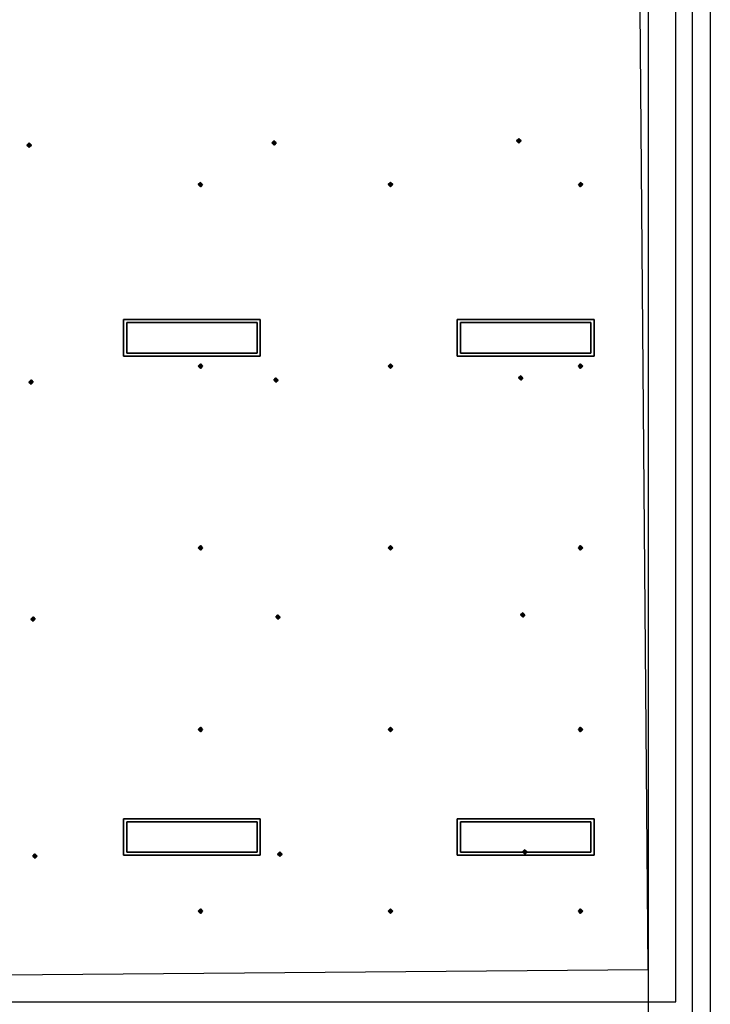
# Model space of a CAD drawing. Header units: inches. Extents: x 0.1 to 82.8, y 0.2 to 48.3.
# Tile 105 of 110: x 38 to 45.8, y 5.9 to 17.1. Entities that reach past the tile are written whole.
import ezdxf

# ---------------------------------------------------------------- set-up
doc = ezdxf.new("R2010")
doc.units = ezdxf.units.IN
doc.header["$MEASUREMENT"] = 0
for name, color, linetype, true_color in [('DLX_CALC', 3, 'Continuous', 0x00ff00), ('DLX_CONT', 7, 'Continuous', 0x969696), ('DLX_LUM 1', 7, 'Continuous', 0xffd400)]:
    doc.layers.add(name, color=color, linetype=linetype, true_color=true_color)

msp = doc.modelspace()

# ---------------------------------------------------------------- linework, layer by layer
at = {"layer": 'DLX_CALC'}
for points in [[(45.649, 5.713, 0), (45.649, 33.013, 0), (0.349, 33.013, 0), (0.349, 0.413, 0), (0.389, 0.413, 0), (0.389, 5.713, 0), (45.649, 5.713, 0)], [(45.145, 6.313, 0), (44.924, 33.013, 0)], [(45.457, 5.946, 0), (45.457, 32.646, 0)], [(45.149, 5.713, 0), (45.149, 32.513, 0)], [(0.849, 5.946, 0), (45.145, 6.313, 0)], [(30.407, 5.946, 0), (45.457, 5.946, 0)]]:
    msp.add_polyline3d(points, dxfattribs=at)
at = {"layer": 'DLX_CONT'}
for points in [[(45.849, 0.213, 0), (45.849, 33.213, 0)], [(45.649, 0.413, 0), (45.649, 33.013, 0)]]:
    msp.add_polyline3d(points, dxfattribs=at)
at = {"layer": 'DLX_LUM 1'}
for points in [[(39.212, 13.662, 0), (40.76, 13.662, 0)], [(40.76, 13.662, 0), (39.212, 13.662, 0)], [(39.212, 13.662, 0), (39.212, 13.662, 0)], [(39.212, 13.25, 0), (39.212, 13.662, 0)], [(39.212, 13.662, 0), (39.212, 13.662, 0)], [(39.212, 13.662, 0), (39.212, 13.25, 0)], [(40.76, 13.662, 0), (39.212, 13.662, 0)], [(39.212, 13.662, 0), (39.212, 13.25, 0)], [(39.212, 13.662, 0), (40.76, 13.662, 0)], [(39.212, 13.25, 0), (39.212, 13.662, 0)], [(40.724, 13.629, 0), (39.249, 13.629, 0)], [(39.249, 13.629, 0), (39.249, 13.284, 0)], [(39.249, 13.284, 0), (39.249, 13.629, 0)], [(39.249, 13.629, 0), (40.724, 13.629, 0)], [(40.724, 13.284, 0), (40.724, 13.629, 0)], [(40.724, 13.629, 0), (40.724, 13.284, 0)], [(40.76, 13.662, 0), (40.76, 13.662, 0)], [(40.76, 13.662, 0), (40.76, 13.25, 0)], [(40.76, 13.25, 0), (40.76, 13.662, 0)], [(40.76, 13.662, 0), (40.76, 13.662, 0)], [(40.76, 13.25, 0), (40.76, 13.662, 0)], [(40.76, 13.662, 0), (40.76, 13.25, 0)], [(42.987, 13.662, 0), (44.535, 13.662, 0)], [(44.535, 13.662, 0), (42.987, 13.662, 0)], [(42.987, 13.662, 0), (42.987, 13.662, 0)], [(42.987, 13.25, 0), (42.987, 13.662, 0)], [(42.987, 13.662, 0), (42.987, 13.662, 0)], [(42.987, 13.662, 0), (42.987, 13.25, 0)], [(44.535, 13.662, 0), (42.987, 13.662, 0)], [(42.987, 13.662, 0), (42.987, 13.25, 0)], [(42.987, 13.662, 0), (44.535, 13.662, 0)], [(42.987, 13.25, 0), (42.987, 13.662, 0)], [(44.499, 13.629, 0), (43.024, 13.629, 0)], [(43.024, 13.629, 0), (43.024, 13.284, 0)], [(43.024, 13.284, 0), (43.024, 13.629, 0)], [(43.024, 13.629, 0), (44.499, 13.629, 0)], [(44.499, 13.284, 0), (44.499, 13.629, 0)], [(44.499, 13.629, 0), (44.499, 13.284, 0)], [(44.535, 13.662, 0), (44.535, 13.662, 0)], [(44.535, 13.662, 0), (44.535, 13.25, 0)], [(44.535, 13.25, 0), (44.535, 13.662, 0)], [(44.535, 13.662, 0), (44.535, 13.662, 0)], [(44.535, 13.25, 0), (44.535, 13.662, 0)], [(44.535, 13.662, 0), (44.535, 13.25, 0)], [(40.76, 13.25, 0), (39.212, 13.25, 0)], [(39.212, 13.25, 0), (39.212, 13.25, 0)], [(39.212, 13.25, 0), (40.76, 13.25, 0)], [(39.212, 13.25, 0), (39.212, 13.25, 0)], [(39.212, 13.25, 0), (40.76, 13.25, 0)], [(40.76, 13.25, 0), (39.212, 13.25, 0)], [(39.249, 13.284, 0), (40.724, 13.284, 0)], [(40.724, 13.284, 0), (39.249, 13.284, 0)], [(40.76, 13.25, 0), (40.76, 13.25, 0)], [(40.76, 13.25, 0), (40.76, 13.25, 0)], [(44.535, 13.25, 0), (42.987, 13.25, 0)], [(42.987, 13.25, 0), (42.987, 13.25, 0)], [(42.987, 13.25, 0), (44.535, 13.25, 0)], [(42.987, 13.25, 0), (42.987, 13.25, 0)], [(42.987, 13.25, 0), (44.535, 13.25, 0)], [(44.535, 13.25, 0), (42.987, 13.25, 0)], [(43.024, 13.284, 0), (44.499, 13.284, 0)], [(44.499, 13.284, 0), (43.024, 13.284, 0)], [(44.535, 13.25, 0), (44.535, 13.25, 0)], [(44.535, 13.25, 0), (44.535, 13.25, 0)], [(39.212, 8.017, 0), (40.76, 8.017, 0)], [(40.76, 8.017, 0), (39.212, 8.017, 0)], [(39.212, 8.017, 0), (39.212, 8.017, 0)], [(39.212, 7.605, 0), (39.212, 8.017, 0)], [(39.212, 8.017, 0), (39.212, 8.017, 0)], [(39.212, 8.017, 0), (39.212, 7.605, 0)], [(40.76, 8.017, 0), (39.212, 8.017, 0)], [(39.212, 8.017, 0), (39.212, 7.605, 0)], [(39.212, 8.017, 0), (40.76, 8.017, 0)], [(39.212, 7.605, 0), (39.212, 8.017, 0)], [(40.76, 8.017, 0), (40.76, 8.017, 0)], [(40.76, 8.017, 0), (40.76, 7.605, 0)], [(40.76, 7.605, 0), (40.76, 8.017, 0)], [(40.76, 8.017, 0), (40.76, 8.017, 0)], [(40.76, 7.605, 0), (40.76, 8.017, 0)], [(40.76, 8.017, 0), (40.76, 7.605, 0)], [(42.987, 8.017, 0), (44.535, 8.017, 0)], [(44.535, 8.017, 0), (42.987, 8.017, 0)], [(42.987, 8.017, 0), (42.987, 8.017, 0)], [(42.987, 7.605, 0), (42.987, 8.017, 0)], [(42.987, 8.017, 0), (42.987, 8.017, 0)], [(42.987, 8.017, 0), (42.987, 7.605, 0)], [(44.535, 8.017, 0), (42.987, 8.017, 0)], [(42.987, 8.017, 0), (42.987, 7.605, 0)], [(42.987, 8.017, 0), (44.535, 8.017, 0)], [(42.987, 7.605, 0), (42.987, 8.017, 0)], [(44.535, 8.017, 0), (44.535, 8.017, 0)], [(44.535, 8.017, 0), (44.535, 7.605, 0)], [(44.535, 7.605, 0), (44.535, 8.017, 0)], [(44.535, 8.017, 0), (44.535, 8.017, 0)], [(44.535, 7.605, 0), (44.535, 8.017, 0)], [(44.535, 8.017, 0), (44.535, 7.605, 0)], [(40.724, 7.984, 0), (39.249, 7.984, 0)], [(39.249, 7.984, 0), (39.249, 7.639, 0)], [(39.249, 7.639, 0), (39.249, 7.984, 0)], [(39.249, 7.984, 0), (40.724, 7.984, 0)], [(40.724, 7.639, 0), (40.724, 7.984, 0)], [(40.724, 7.984, 0), (40.724, 7.639, 0)], [(44.499, 7.984, 0), (43.024, 7.984, 0)], [(43.024, 7.984, 0), (43.024, 7.639, 0)], [(43.024, 7.639, 0), (43.024, 7.984, 0)], [(43.024, 7.984, 0), (44.499, 7.984, 0)], [(44.499, 7.639, 0), (44.499, 7.984, 0)], [(44.499, 7.984, 0), (44.499, 7.639, 0)], [(40.76, 7.605, 0), (39.212, 7.605, 0)], [(39.212, 7.605, 0), (39.212, 7.605, 0)], [(39.212, 7.605, 0), (40.76, 7.605, 0)], [(39.212, 7.605, 0), (39.212, 7.605, 0)], [(39.212, 7.605, 0), (40.76, 7.605, 0)], [(40.76, 7.605, 0), (39.212, 7.605, 0)], [(39.249, 7.639, 0), (40.724, 7.639, 0)], [(40.724, 7.639, 0), (39.249, 7.639, 0)], [(40.76, 7.605, 0), (40.76, 7.605, 0)], [(40.76, 7.605, 0), (40.76, 7.605, 0)], [(44.535, 7.605, 0), (42.987, 7.605, 0)], [(42.987, 7.605, 0), (42.987, 7.605, 0)], [(42.987, 7.605, 0), (44.535, 7.605, 0)], [(42.987, 7.605, 0), (42.987, 7.605, 0)], [(42.987, 7.605, 0), (44.535, 7.605, 0)], [(44.535, 7.605, 0), (42.987, 7.605, 0)], [(43.024, 7.639, 0), (44.499, 7.639, 0)], [(44.499, 7.639, 0), (43.024, 7.639, 0)], [(44.535, 7.605, 0), (44.535, 7.605, 0)], [(44.535, 7.605, 0), (44.535, 7.605, 0)]]:
    msp.add_polyline3d(points, dxfattribs=at)

# ---------------------------------------------------------------- meshes
at = {"layer": 'DLX_CALC'}
mesh = msp.add_polyface(dxfattribs=at)
corners = [(43.658, 15.682), (43.683, 15.657), (43.683, 15.682), (43.683, 15.657), (43.708, 15.682), (43.683, 15.682), (43.708, 15.682), (43.683, 15.707), (43.683, 15.682), (43.683, 15.707), (43.658, 15.682), (43.683, 15.682), (43.683, 15.657), (43.658, 15.682), (43.683, 15.682), (43.708, 15.682), (43.683, 15.657), (43.683, 15.682), (43.683, 15.707), (43.708, 15.682), (43.683, 15.682), (43.658, 15.682), (43.683, 15.707), (43.683, 15.682)]
mesh.append_faces([[corners[k] for k in face] for face in [(0, 1, 2), (3, 4, 5), (6, 7, 8), (9, 10, 11), (12, 13, 14), (15, 16, 17), (18, 19, 20), (21, 22, 23)]])
mesh = msp.add_polyface(dxfattribs=at)
corners = [(38.121, 15.636), (38.146, 15.611), (38.146, 15.636), (38.146, 15.611), (38.171, 15.636), (38.146, 15.636), (38.171, 15.636), (38.146, 15.661), (38.146, 15.636), (38.146, 15.661), (38.121, 15.636), (38.146, 15.636), (38.146, 15.611), (38.121, 15.636), (38.146, 15.636), (38.171, 15.636), (38.146, 15.611), (38.146, 15.636), (38.146, 15.661), (38.171, 15.636), (38.146, 15.636), (38.121, 15.636), (38.146, 15.661), (38.146, 15.636)]
mesh.append_faces([[corners[k] for k in face] for face in [(0, 1, 2), (3, 4, 5), (6, 7, 8), (9, 10, 11), (12, 13, 14), (15, 16, 17), (18, 19, 20), (21, 22, 23)]])
mesh = msp.add_polyface(dxfattribs=at)
corners = [(40.889, 15.659), (40.915, 15.634), (40.914, 15.659), (40.915, 15.634), (40.939, 15.659), (40.914, 15.659), (40.939, 15.659), (40.914, 15.684), (40.914, 15.659), (40.914, 15.684), (40.889, 15.659), (40.914, 15.659), (40.915, 15.634), (40.889, 15.659), (40.914, 15.659), (40.939, 15.659), (40.915, 15.634), (40.914, 15.659), (40.914, 15.684), (40.939, 15.659), (40.914, 15.659), (40.889, 15.659), (40.914, 15.684), (40.914, 15.659)]
mesh.append_faces([[corners[k] for k in face] for face in [(0, 1, 2), (3, 4, 5), (6, 7, 8), (9, 10, 11), (12, 13, 14), (15, 16, 17), (18, 19, 20), (21, 22, 23)]])
mesh = msp.add_polyface(dxfattribs=at)
corners = [(40.082, 15.164), (40.107, 15.189), (40.082, 15.189), (40.107, 15.189), (40.082, 15.214), (40.082, 15.189), (40.082, 15.214), (40.057, 15.189), (40.082, 15.189), (40.057, 15.189), (40.082, 15.164), (40.082, 15.189), (40.107, 15.189), (40.082, 15.164), (40.082, 15.189), (40.082, 15.214), (40.107, 15.189), (40.082, 15.189), (40.057, 15.189), (40.082, 15.214), (40.082, 15.189), (40.082, 15.164), (40.057, 15.189), (40.082, 15.189)]
mesh.append_faces([[corners[k] for k in face] for face in [(0, 1, 2), (3, 4, 5), (6, 7, 8), (9, 10, 11), (12, 13, 14), (15, 16, 17), (18, 19, 20), (21, 22, 23)]])
mesh = msp.add_polyface(dxfattribs=at)
corners = [(42.232, 15.164), (42.257, 15.189), (42.232, 15.189), (42.257, 15.189), (42.232, 15.214), (42.232, 15.189), (42.232, 15.214), (42.207, 15.189), (42.232, 15.189), (42.207, 15.189), (42.232, 15.164), (42.232, 15.189), (42.257, 15.189), (42.232, 15.164), (42.232, 15.189), (42.232, 15.214), (42.257, 15.189), (42.232, 15.189), (42.207, 15.189), (42.232, 15.214), (42.232, 15.189), (42.232, 15.164), (42.207, 15.189), (42.232, 15.189)]
mesh.append_faces([[corners[k] for k in face] for face in [(0, 1, 2), (3, 4, 5), (6, 7, 8), (9, 10, 11), (12, 13, 14), (15, 16, 17), (18, 19, 20), (21, 22, 23)]])
mesh = msp.add_polyface(dxfattribs=at)
corners = [(44.382, 15.164), (44.407, 15.189), (44.382, 15.189), (44.407, 15.189), (44.382, 15.214), (44.382, 15.189), (44.382, 15.214), (44.357, 15.189), (44.382, 15.189), (44.357, 15.189), (44.382, 15.164), (44.382, 15.189), (44.407, 15.189), (44.382, 15.164), (44.382, 15.189), (44.382, 15.214), (44.407, 15.189), (44.382, 15.189), (44.357, 15.189), (44.382, 15.214), (44.382, 15.189), (44.382, 15.164), (44.357, 15.189), (44.382, 15.189)]
mesh.append_faces([[corners[k] for k in face] for face in [(0, 1, 2), (3, 4, 5), (6, 7, 8), (9, 10, 11), (12, 13, 14), (15, 16, 17), (18, 19, 20), (21, 22, 23)]])
mesh = msp.add_polyface(dxfattribs=at)
corners = [(40.082, 13.11), (40.107, 13.135), (40.082, 13.135), (40.107, 13.135), (40.082, 13.16), (40.082, 13.135), (40.082, 13.16), (40.057, 13.135), (40.082, 13.135), (40.057, 13.135), (40.082, 13.11), (40.082, 13.135), (40.107, 13.135), (40.082, 13.11), (40.082, 13.135), (40.082, 13.16), (40.107, 13.135), (40.082, 13.135), (40.057, 13.135), (40.082, 13.16), (40.082, 13.135), (40.082, 13.11), (40.057, 13.135), (40.082, 13.135)]
mesh.append_faces([[corners[k] for k in face] for face in [(0, 1, 2), (3, 4, 5), (6, 7, 8), (9, 10, 11), (12, 13, 14), (15, 16, 17), (18, 19, 20), (21, 22, 23)]])
mesh = msp.add_polyface(dxfattribs=at)
corners = [(42.232, 13.11), (42.257, 13.135), (42.232, 13.135), (42.257, 13.135), (42.232, 13.16), (42.232, 13.135), (42.232, 13.16), (42.207, 13.135), (42.232, 13.135), (42.207, 13.135), (42.232, 13.11), (42.232, 13.135), (42.257, 13.135), (42.232, 13.11), (42.232, 13.135), (42.232, 13.16), (42.257, 13.135), (42.232, 13.135), (42.207, 13.135), (42.232, 13.16), (42.232, 13.135), (42.232, 13.11), (42.207, 13.135), (42.232, 13.135)]
mesh.append_faces([[corners[k] for k in face] for face in [(0, 1, 2), (3, 4, 5), (6, 7, 8), (9, 10, 11), (12, 13, 14), (15, 16, 17), (18, 19, 20), (21, 22, 23)]])
mesh = msp.add_polyface(dxfattribs=at)
corners = [(44.382, 13.11), (44.407, 13.135), (44.382, 13.135), (44.407, 13.135), (44.382, 13.16), (44.382, 13.135), (44.382, 13.16), (44.357, 13.135), (44.382, 13.135), (44.357, 13.135), (44.382, 13.11), (44.382, 13.135), (44.407, 13.135), (44.382, 13.11), (44.382, 13.135), (44.382, 13.16), (44.407, 13.135), (44.382, 13.135), (44.357, 13.135), (44.382, 13.16), (44.382, 13.135), (44.382, 13.11), (44.357, 13.135), (44.382, 13.135)]
mesh.append_faces([[corners[k] for k in face] for face in [(0, 1, 2), (3, 4, 5), (6, 7, 8), (9, 10, 11), (12, 13, 14), (15, 16, 17), (18, 19, 20), (21, 22, 23)]])
mesh = msp.add_polyface(dxfattribs=at)
corners = [(43.68, 13.002), (43.705, 12.977), (43.705, 13.002), (43.705, 12.977), (43.73, 13.002), (43.705, 13.002), (43.73, 13.002), (43.705, 13.027), (43.705, 13.002), (43.705, 13.027), (43.68, 13.002), (43.705, 13.002), (43.705, 12.977), (43.68, 13.002), (43.705, 13.002), (43.73, 13.002), (43.705, 12.977), (43.705, 13.002), (43.705, 13.027), (43.73, 13.002), (43.705, 13.002), (43.68, 13.002), (43.705, 13.027), (43.705, 13.002)]
mesh.append_faces([[corners[k] for k in face] for face in [(0, 1, 2), (3, 4, 5), (6, 7, 8), (9, 10, 11), (12, 13, 14), (15, 16, 17), (18, 19, 20), (21, 22, 23)]])
mesh = msp.add_polyface(dxfattribs=at)
corners = [(38.143, 12.956), (38.168, 12.931), (38.168, 12.956), (38.168, 12.931), (38.193, 12.956), (38.168, 12.956), (38.193, 12.956), (38.168, 12.981), (38.168, 12.956), (38.168, 12.981), (38.143, 12.956), (38.168, 12.956), (38.168, 12.931), (38.143, 12.956), (38.168, 12.956), (38.193, 12.956), (38.168, 12.931), (38.168, 12.956), (38.168, 12.981), (38.193, 12.956), (38.168, 12.956), (38.143, 12.956), (38.168, 12.981), (38.168, 12.956)]
mesh.append_faces([[corners[k] for k in face] for face in [(0, 1, 2), (3, 4, 5), (6, 7, 8), (9, 10, 11), (12, 13, 14), (15, 16, 17), (18, 19, 20), (21, 22, 23)]])
mesh = msp.add_polyface(dxfattribs=at)
corners = [(40.912, 12.979), (40.937, 12.954), (40.937, 12.979), (40.937, 12.954), (40.962, 12.979), (40.937, 12.979), (40.962, 12.979), (40.936, 13.004), (40.937, 12.979), (40.936, 13.004), (40.912, 12.979), (40.937, 12.979), (40.937, 12.954), (40.912, 12.979), (40.937, 12.979), (40.962, 12.979), (40.937, 12.954), (40.937, 12.979), (40.936, 13.004), (40.962, 12.979), (40.937, 12.979), (40.912, 12.979), (40.936, 13.004), (40.937, 12.979)]
mesh.append_faces([[corners[k] for k in face] for face in [(0, 1, 2), (3, 4, 5), (6, 7, 8), (9, 10, 11), (12, 13, 14), (15, 16, 17), (18, 19, 20), (21, 22, 23)]])
mesh = msp.add_polyface(dxfattribs=at)
corners = [(40.082, 11.056), (40.107, 11.081), (40.082, 11.081), (40.107, 11.081), (40.082, 11.106), (40.082, 11.081), (40.082, 11.106), (40.057, 11.081), (40.082, 11.081), (40.057, 11.081), (40.082, 11.056), (40.082, 11.081), (40.107, 11.081), (40.082, 11.056), (40.082, 11.081), (40.082, 11.106), (40.107, 11.081), (40.082, 11.081), (40.057, 11.081), (40.082, 11.106), (40.082, 11.081), (40.082, 11.056), (40.057, 11.081), (40.082, 11.081)]
mesh.append_faces([[corners[k] for k in face] for face in [(0, 1, 2), (3, 4, 5), (6, 7, 8), (9, 10, 11), (12, 13, 14), (15, 16, 17), (18, 19, 20), (21, 22, 23)]])
mesh = msp.add_polyface(dxfattribs=at)
corners = [(42.232, 11.056), (42.257, 11.081), (42.232, 11.081), (42.257, 11.081), (42.232, 11.106), (42.232, 11.081), (42.232, 11.106), (42.207, 11.081), (42.232, 11.081), (42.207, 11.081), (42.232, 11.056), (42.232, 11.081), (42.257, 11.081), (42.232, 11.056), (42.232, 11.081), (42.232, 11.106), (42.257, 11.081), (42.232, 11.081), (42.207, 11.081), (42.232, 11.106), (42.232, 11.081), (42.232, 11.056), (42.207, 11.081), (42.232, 11.081)]
mesh.append_faces([[corners[k] for k in face] for face in [(0, 1, 2), (3, 4, 5), (6, 7, 8), (9, 10, 11), (12, 13, 14), (15, 16, 17), (18, 19, 20), (21, 22, 23)]])
mesh = msp.add_polyface(dxfattribs=at)
corners = [(44.382, 11.056), (44.407, 11.081), (44.382, 11.081), (44.407, 11.081), (44.382, 11.106), (44.382, 11.081), (44.382, 11.106), (44.357, 11.081), (44.382, 11.081), (44.357, 11.081), (44.382, 11.056), (44.382, 11.081), (44.407, 11.081), (44.382, 11.056), (44.382, 11.081), (44.382, 11.106), (44.407, 11.081), (44.382, 11.081), (44.357, 11.081), (44.382, 11.106), (44.382, 11.081), (44.382, 11.056), (44.357, 11.081), (44.382, 11.081)]
mesh.append_faces([[corners[k] for k in face] for face in [(0, 1, 2), (3, 4, 5), (6, 7, 8), (9, 10, 11), (12, 13, 14), (15, 16, 17), (18, 19, 20), (21, 22, 23)]])
mesh = msp.add_polyface(dxfattribs=at)
corners = [(38.165, 10.276), (38.19, 10.251), (38.19, 10.276), (38.19, 10.251), (38.215, 10.276), (38.19, 10.276), (38.215, 10.276), (38.19, 10.301), (38.19, 10.276), (38.19, 10.301), (38.165, 10.276), (38.19, 10.276), (38.19, 10.251), (38.165, 10.276), (38.19, 10.276), (38.215, 10.276), (38.19, 10.251), (38.19, 10.276), (38.19, 10.301), (38.215, 10.276), (38.19, 10.276), (38.165, 10.276), (38.19, 10.301), (38.19, 10.276)]
mesh.append_faces([[corners[k] for k in face] for face in [(0, 1, 2), (3, 4, 5), (6, 7, 8), (9, 10, 11), (12, 13, 14), (15, 16, 17), (18, 19, 20), (21, 22, 23)]])
mesh = msp.add_polyface(dxfattribs=at)
corners = [(40.934, 10.299), (40.959, 10.274), (40.959, 10.299), (40.959, 10.274), (40.984, 10.299), (40.959, 10.299), (40.984, 10.299), (40.959, 10.324), (40.959, 10.299), (40.959, 10.324), (40.934, 10.299), (40.959, 10.299), (40.959, 10.274), (40.934, 10.299), (40.959, 10.299), (40.984, 10.299), (40.959, 10.274), (40.959, 10.299), (40.959, 10.324), (40.984, 10.299), (40.959, 10.299), (40.934, 10.299), (40.959, 10.324), (40.959, 10.299)]
mesh.append_faces([[corners[k] for k in face] for face in [(0, 1, 2), (3, 4, 5), (6, 7, 8), (9, 10, 11), (12, 13, 14), (15, 16, 17), (18, 19, 20), (21, 22, 23)]])
mesh = msp.add_polyface(dxfattribs=at)
corners = [(43.702, 10.322), (43.728, 10.297), (43.727, 10.322), (43.728, 10.297), (43.752, 10.322), (43.727, 10.322), (43.752, 10.322), (43.727, 10.347), (43.727, 10.322), (43.727, 10.347), (43.702, 10.322), (43.727, 10.322), (43.728, 10.297), (43.702, 10.322), (43.727, 10.322), (43.752, 10.322), (43.728, 10.297), (43.727, 10.322), (43.727, 10.347), (43.752, 10.322), (43.727, 10.322), (43.702, 10.322), (43.727, 10.347), (43.727, 10.322)]
mesh.append_faces([[corners[k] for k in face] for face in [(0, 1, 2), (3, 4, 5), (6, 7, 8), (9, 10, 11), (12, 13, 14), (15, 16, 17), (18, 19, 20), (21, 22, 23)]])
mesh = msp.add_polyface(dxfattribs=at)
corners = [(40.082, 9.002), (40.107, 9.027), (40.082, 9.027), (40.107, 9.027), (40.082, 9.052), (40.082, 9.027), (40.082, 9.052), (40.057, 9.027), (40.082, 9.027), (40.057, 9.027), (40.082, 9.002), (40.082, 9.027), (40.107, 9.027), (40.082, 9.002), (40.082, 9.027), (40.082, 9.052), (40.107, 9.027), (40.082, 9.027), (40.057, 9.027), (40.082, 9.052), (40.082, 9.027), (40.082, 9.002), (40.057, 9.027), (40.082, 9.027)]
mesh.append_faces([[corners[k] for k in face] for face in [(0, 1, 2), (3, 4, 5), (6, 7, 8), (9, 10, 11), (12, 13, 14), (15, 16, 17), (18, 19, 20), (21, 22, 23)]])
mesh = msp.add_polyface(dxfattribs=at)
corners = [(42.232, 9.002), (42.257, 9.027), (42.232, 9.027), (42.257, 9.027), (42.232, 9.052), (42.232, 9.027), (42.232, 9.052), (42.207, 9.027), (42.232, 9.027), (42.207, 9.027), (42.232, 9.002), (42.232, 9.027), (42.257, 9.027), (42.232, 9.002), (42.232, 9.027), (42.232, 9.052), (42.257, 9.027), (42.232, 9.027), (42.207, 9.027), (42.232, 9.052), (42.232, 9.027), (42.232, 9.002), (42.207, 9.027), (42.232, 9.027)]
mesh.append_faces([[corners[k] for k in face] for face in [(0, 1, 2), (3, 4, 5), (6, 7, 8), (9, 10, 11), (12, 13, 14), (15, 16, 17), (18, 19, 20), (21, 22, 23)]])
mesh = msp.add_polyface(dxfattribs=at)
corners = [(44.382, 9.002), (44.407, 9.027), (44.382, 9.027), (44.407, 9.027), (44.382, 9.052), (44.382, 9.027), (44.382, 9.052), (44.357, 9.027), (44.382, 9.027), (44.357, 9.027), (44.382, 9.002), (44.382, 9.027), (44.407, 9.027), (44.382, 9.002), (44.382, 9.027), (44.382, 9.052), (44.407, 9.027), (44.382, 9.027), (44.357, 9.027), (44.382, 9.052), (44.382, 9.027), (44.382, 9.002), (44.357, 9.027), (44.382, 9.027)]
mesh.append_faces([[corners[k] for k in face] for face in [(0, 1, 2), (3, 4, 5), (6, 7, 8), (9, 10, 11), (12, 13, 14), (15, 16, 17), (18, 19, 20), (21, 22, 23)]])
mesh = msp.add_polyface(dxfattribs=at)
corners = [(38.187, 7.596), (38.213, 7.571), (38.212, 7.596), (38.213, 7.571), (38.237, 7.596), (38.212, 7.596), (38.237, 7.596), (38.212, 7.621), (38.212, 7.596), (38.212, 7.621), (38.187, 7.596), (38.212, 7.596), (38.213, 7.571), (38.187, 7.596), (38.212, 7.596), (38.237, 7.596), (38.213, 7.571), (38.212, 7.596), (38.212, 7.621), (38.237, 7.596), (38.212, 7.596), (38.187, 7.596), (38.212, 7.621), (38.212, 7.596)]
mesh.append_faces([[corners[k] for k in face] for face in [(0, 1, 2), (3, 4, 5), (6, 7, 8), (9, 10, 11), (12, 13, 14), (15, 16, 17), (18, 19, 20), (21, 22, 23)]])
mesh = msp.add_polyface(dxfattribs=at)
corners = [(40.956, 7.619), (40.981, 7.594), (40.981, 7.619), (40.981, 7.594), (41.006, 7.619), (40.981, 7.619), (41.006, 7.619), (40.981, 7.644), (40.981, 7.619), (40.981, 7.644), (40.956, 7.619), (40.981, 7.619), (40.981, 7.594), (40.956, 7.619), (40.981, 7.619), (41.006, 7.619), (40.981, 7.594), (40.981, 7.619), (40.981, 7.644), (41.006, 7.619), (40.981, 7.619), (40.956, 7.619), (40.981, 7.644), (40.981, 7.619)]
mesh.append_faces([[corners[k] for k in face] for face in [(0, 1, 2), (3, 4, 5), (6, 7, 8), (9, 10, 11), (12, 13, 14), (15, 16, 17), (18, 19, 20), (21, 22, 23)]])
mesh = msp.add_polyface(dxfattribs=at)
corners = [(43.725, 7.642), (43.75, 7.617), (43.75, 7.642), (43.75, 7.617), (43.775, 7.642), (43.75, 7.642), (43.775, 7.642), (43.749, 7.667), (43.75, 7.642), (43.749, 7.667), (43.725, 7.642), (43.75, 7.642), (43.75, 7.617), (43.725, 7.642), (43.75, 7.642), (43.775, 7.642), (43.75, 7.617), (43.75, 7.642), (43.749, 7.667), (43.775, 7.642), (43.75, 7.642), (43.725, 7.642), (43.749, 7.667), (43.75, 7.642)]
mesh.append_faces([[corners[k] for k in face] for face in [(0, 1, 2), (3, 4, 5), (6, 7, 8), (9, 10, 11), (12, 13, 14), (15, 16, 17), (18, 19, 20), (21, 22, 23)]])
mesh = msp.add_polyface(dxfattribs=at)
corners = [(40.082, 6.948), (40.107, 6.973), (40.082, 6.973), (40.107, 6.973), (40.082, 6.998), (40.082, 6.973), (40.082, 6.998), (40.057, 6.973), (40.082, 6.973), (40.057, 6.973), (40.082, 6.948), (40.082, 6.973), (40.107, 6.973), (40.082, 6.948), (40.082, 6.973), (40.082, 6.998), (40.107, 6.973), (40.082, 6.973), (40.057, 6.973), (40.082, 6.998), (40.082, 6.973), (40.082, 6.948), (40.057, 6.973), (40.082, 6.973)]
mesh.append_faces([[corners[k] for k in face] for face in [(0, 1, 2), (3, 4, 5), (6, 7, 8), (9, 10, 11), (12, 13, 14), (15, 16, 17), (18, 19, 20), (21, 22, 23)]])
mesh = msp.add_polyface(dxfattribs=at)
corners = [(42.232, 6.948), (42.257, 6.973), (42.232, 6.973), (42.257, 6.973), (42.232, 6.998), (42.232, 6.973), (42.232, 6.998), (42.207, 6.973), (42.232, 6.973), (42.207, 6.973), (42.232, 6.948), (42.232, 6.973), (42.257, 6.973), (42.232, 6.948), (42.232, 6.973), (42.232, 6.998), (42.257, 6.973), (42.232, 6.973), (42.207, 6.973), (42.232, 6.998), (42.232, 6.973), (42.232, 6.948), (42.207, 6.973), (42.232, 6.973)]
mesh.append_faces([[corners[k] for k in face] for face in [(0, 1, 2), (3, 4, 5), (6, 7, 8), (9, 10, 11), (12, 13, 14), (15, 16, 17), (18, 19, 20), (21, 22, 23)]])
mesh = msp.add_polyface(dxfattribs=at)
corners = [(44.382, 6.948), (44.407, 6.973), (44.382, 6.973), (44.407, 6.973), (44.382, 6.998), (44.382, 6.973), (44.382, 6.998), (44.357, 6.973), (44.382, 6.973), (44.357, 6.973), (44.382, 6.948), (44.382, 6.973), (44.407, 6.973), (44.382, 6.948), (44.382, 6.973), (44.382, 6.998), (44.407, 6.973), (44.382, 6.973), (44.357, 6.973), (44.382, 6.998), (44.382, 6.973), (44.382, 6.948), (44.357, 6.973), (44.382, 6.973)]
mesh.append_faces([[corners[k] for k in face] for face in [(0, 1, 2), (3, 4, 5), (6, 7, 8), (9, 10, 11), (12, 13, 14), (15, 16, 17), (18, 19, 20), (21, 22, 23)]])

doc.saveas('drawing.dxf')
